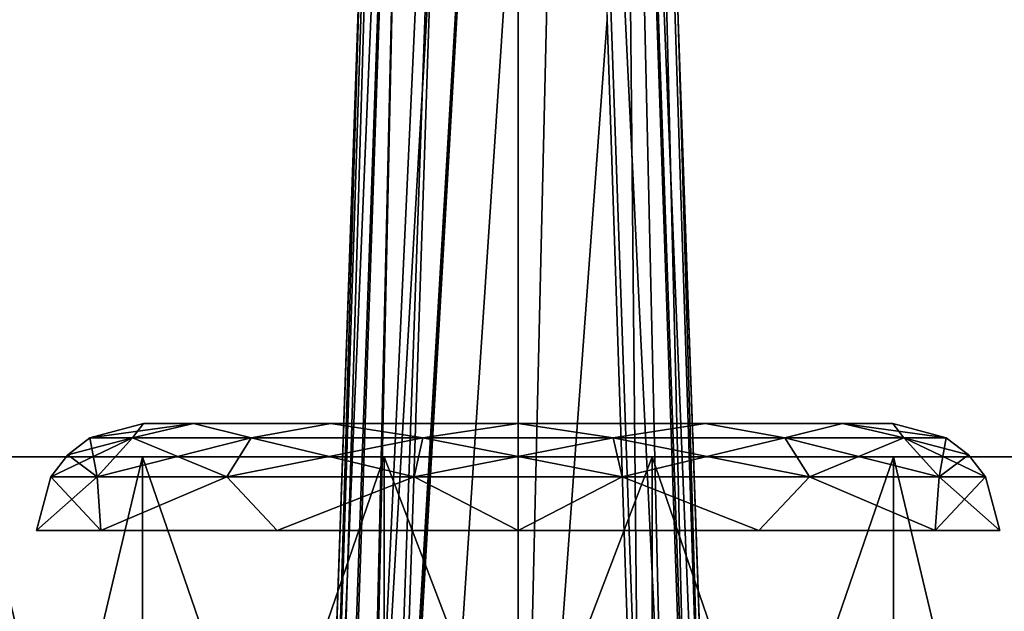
# Model space of a CAD drawing. Header units: millimetres. Extents: x -20 to 20, y -19.6 to 34.
# Tile 50 of 53: x -3.7 to 3.6, y 21.1 to 25.5. Entities that reach past the tile are written whole.
import ezdxf

# ---------------------------------------------------------------- set-up
doc = ezdxf.new("R2010")
doc.units = ezdxf.units.MM
doc.header["$LTSCALE"] = 101.851852
for name, color, linetype in [('11', 7, 'CONTINUOUS'), ('12', 7, 'CONTINUOUS'), ('18', 7, 'CONTINUOUS'), ('22', 7, 'CONTINUOUS'), ('27', 7, 'CONTINUOUS'), ('28', 7, 'CONTINUOUS'), ('395', 7, 'CONTINUOUS'), ('396', 7, 'CONTINUOUS'), ('397', 7, 'CONTINUOUS'), ('5', 7, 'CONTINUOUS'), ('57', 7, 'CONTINUOUS'), ('59', 7, 'CONTINUOUS'), ('6', 7, 'CONTINUOUS'), ('7', 7, 'CONTINUOUS'), ('99', 7, 'CONTINUOUS')]:
    doc.layers.add(name, color=color, linetype=linetype)

msp = doc.modelspace()

# ---------------------------------------------------------------- linework, layer by layer
at = {"layer": '11', "color": 252, "linetype": 'Continuous', "true_color": 0x888888}
for points in [[(-1.8449, 6.9651, 13.8965), (-0.9176, 33.5174, 13.2012), (-1.8449, 6.9651, 4.443), (-1.8449, 6.9651, 13.8965)], [(-1.8449, 6.9651, 4.443), (-0.9176, 33.5174, 13.2012), (-1.6445, 12.7031, 3.9753), (-1.8449, 6.9651, 4.443)], [(-1.6445, 12.7031, 3.9753), (-0.9176, 33.5174, 13.2012), (-1.4597, 17.9954, 3.5432), (-1.6445, 12.7031, 3.9753)], [(-1.4597, 17.9954, 3.5432), (-0.9176, 33.5174, 13.2012), (-1.1715, 26.2474, 3.9265), (-1.4597, 17.9954, 3.5432)]]:
    msp.add_3dface(points, dxfattribs=at)
at = {"layer": '12', "color": 252, "linetype": 'Continuous', "true_color": 0x888888}
for points in [[(0.9176, 33.5174, 4.2568), (1.8449, 6.9651, 13.8965), (1.197, 25.5185, 3.893), (0.9176, 33.5174, 4.2568)], [(0.9176, 33.5174, 13.2012), (1.8449, 6.9651, 13.8965), (0.9176, 33.5174, 4.2568), (0.9176, 33.5174, 13.2012)], [(1.8449, 6.9651, 13.8965), (1.4597, 17.9954, 3.5432), (1.197, 25.5185, 3.893), (1.8449, 6.9651, 13.8965)]]:
    msp.add_3dface(points, dxfattribs=at)
at = {"layer": '18', "color": 252, "linetype": 'Continuous', "true_color": 0x888888}
for points in [[(0, 33.5218, 3.765), (-0.9774, 16.4782, 2.9731), (-0.9441, 17.2112, 3.0085), (0, 33.5218, 3.765)], [(0, 16.4782, 3.0209), (-0.9774, 16.4782, 2.9731), (0, 33.5218, 3.765), (0, 16.4782, 3.0209)], [(-0.9147, 17.9997, 3.0458), (0, 33.5218, 3.765), (-0.9441, 17.2112, 3.0085), (-0.9147, 17.9997, 3.0458)], [(-0.6411, 26.2517, 3.4279), (0, 33.5218, 3.765), (-0.9147, 17.9997, 3.0458), (-0.6411, 26.2517, 3.4279)], [(0.3994, 33.5218, 3.7576), (0, 16.4782, 3.0209), (0, 33.5218, 3.765), (0.3994, 33.5218, 3.7576)], [(0.6653, 25.5228, 3.3945), (0, 16.4782, 3.0209), (0.3994, 33.5218, 3.7576), (0.6653, 25.5228, 3.3945)], [(0.9147, 17.9997, 3.0458), (0, 16.4782, 3.0209), (0.6653, 25.5228, 3.3945), (0.9147, 17.9997, 3.0458)]]:
    msp.add_3dface(points, dxfattribs=at)
at = {"layer": '22', "color": 252, "linetype": 'Continuous', "true_color": 0x888888}
for points in [[(0.4179, 33.5131, 13.701), (-1.3452, 6.9607, 14.3963), (1.3452, 6.9607, 14.3963), (0.4179, 33.5131, 13.701)], [(-0.4179, 33.5131, 13.701), (-1.3452, 6.9607, 14.3963), (0.4179, 33.5131, 13.701), (-0.4179, 33.5131, 13.701)]]:
    msp.add_3dface(points, dxfattribs=at)
at = {"layer": '27', "color": 252, "linetype": 'Continuous', "true_color": 0x888888}
for points in [[(-0.9176, 33.5174, 13.2012), (-1.8449, 6.9651, 13.8965), (-1.6984, 6.9692, 14.2497), (-0.9176, 33.5174, 13.2012)], [(-0.7711, 33.5216, 13.5544), (-0.9176, 33.5174, 13.2012), (-1.6984, 6.9692, 14.2497), (-0.7711, 33.5216, 13.5544)], [(-1.3452, 6.9607, 14.3963), (-0.7711, 33.5216, 13.5544), (-1.6984, 6.9692, 14.2497), (-1.3452, 6.9607, 14.3963)], [(-1.3452, 6.9607, 14.3963), (-0.4179, 33.5131, 13.701), (-0.7711, 33.5216, 13.5544), (-1.3452, 6.9607, 14.3963)]]:
    msp.add_3dface(points, dxfattribs=at)
at = {"layer": '28', "color": 252, "linetype": 'Continuous', "true_color": 0x888888}
for points in [[(0.7711, 33.5216, 13.5544), (0.4179, 33.5131, 13.701), (1.6984, 6.9692, 14.2497), (0.7711, 33.5216, 13.5544)], [(0.4179, 33.5131, 13.701), (1.3452, 6.9607, 14.3963), (1.6984, 6.9692, 14.2497), (0.4179, 33.5131, 13.701)], [(1.8449, 6.9651, 13.8965), (0.9176, 33.5174, 13.2012), (0.7711, 33.5216, 13.5544), (1.8449, 6.9651, 13.8965)], [(1.8449, 6.9651, 13.8965), (0.7711, 33.5216, 13.5544), (1.6984, 6.9692, 14.2497), (1.8449, 6.9651, 13.8965)]]:
    msp.add_3dface(points, dxfattribs=at)
at = {"layer": '395', "linetype": 'Continuous'}
for points in [[(-1.254, 22.5, -7.9111), (-2.8, 22.5, -7), (-1.55, 22.5, -7), (-1.254, 22.5, -7.9111)], [(-2.4247, 22.5, -8.4003), (-2.8, 22.5, -7), (-1.254, 22.5, -7.9111), (-2.4247, 22.5, -8.4003)], [(-2.8, 22.5, -7), (-2.4247, 22.5, -5.5997), (-1.55, 22.5, -7), (-2.8, 22.5, -7)], [(-1.254, 22.5, -6.0889), (-2.4247, 22.5, -5.5997), (-0.479, 22.5, -5.5259), (-1.254, 22.5, -6.0889)], [(-1.55, 22.5, -7), (-2.4247, 22.5, -5.5997), (-1.254, 22.5, -6.0889), (-1.55, 22.5, -7)], [(-2.4247, 22.5, -5.5997), (-1.3995, 22.5, -4.5748), (-0.479, 22.5, -5.5259), (-2.4247, 22.5, -5.5997)], [(-1.3995, 22.5, -9.4251), (-2.4247, 22.5, -8.4003), (1.3995, 22.5, -9.4252), (-1.3995, 22.5, -9.4251)], [(1.3995, 22.5, -9.4252), (-2.4247, 22.5, -8.4003), (-0.479, 22.5, -8.4741), (1.3995, 22.5, -9.4252)], [(-0.479, 22.5, -8.4741), (-2.4247, 22.5, -8.4003), (-1.254, 22.5, -7.9111), (-0.479, 22.5, -8.4741)], [(-0.479, 22.5, -5.5259), (-1.3995, 22.5, -4.5748), (0.479, 22.5, -5.5259), (-0.479, 22.5, -5.5259)], [(0, 22.5, -9.8), (-1.3995, 22.5, -9.4251), (1.3995, 22.5, -9.4252), (0, 22.5, -9.8)], [(1.3995, 22.5, -4.5749), (2.4247, 22.5, -5.5997), (-1.3995, 22.5, -4.5748), (1.3995, 22.5, -4.5749)], [(-1.3995, 22.5, -4.5748), (2.4247, 22.5, -5.5997), (0.479, 22.5, -5.5259), (-1.3995, 22.5, -4.5748)], [(0, 22.5, -4.2), (1.3995, 22.5, -4.5749), (-1.3995, 22.5, -4.5748), (0, 22.5, -4.2)], [(0.479, 22.5, -8.4741), (1.3995, 22.5, -9.4252), (-0.479, 22.5, -8.4741), (0.479, 22.5, -8.4741)], [(2.4247, 22.5, -8.4003), (1.3995, 22.5, -9.4252), (0.479, 22.5, -8.4741), (2.4247, 22.5, -8.4003)], [(1.254, 22.5, -7.9111), (2.4247, 22.5, -8.4003), (0.479, 22.5, -8.4741), (1.254, 22.5, -7.9111)], [(0.479, 22.5, -5.5259), (2.4247, 22.5, -5.5997), (1.254, 22.5, -6.0889), (0.479, 22.5, -5.5259)], [(1.55, 22.5, -7), (2.4247, 22.5, -8.4003), (1.254, 22.5, -7.9111), (1.55, 22.5, -7)], [(2.4247, 22.5, -5.5997), (2.8, 22.5, -7), (1.254, 22.5, -6.0889), (2.4247, 22.5, -5.5997)], [(2.8, 22.5, -7), (1.55, 22.5, -7), (1.254, 22.5, -6.0889), (2.8, 22.5, -7)], [(2.8, 22.5, -7), (2.4247, 22.5, -8.4003), (1.55, 22.5, -7), (2.8, 22.5, -7)]]:
    msp.add_3dface(points, dxfattribs=at)
at = {"layer": '396', "linetype": 'Continuous'}
for points in [[(-2.8828, 22.393, -5.6117), (-2.8, 22.5, -7), (-3.1996, 22.393, -7), (-2.8828, 22.393, -5.6117)], [(-1.9949, 22.393, -4.4984), (-2.4247, 22.5, -5.5997), (-2.8828, 22.393, -5.6117), (-1.9949, 22.393, -4.4984)], [(-2.4247, 22.5, -5.5997), (-2.8, 22.5, -7), (-2.8828, 22.393, -5.6117), (-2.4247, 22.5, -5.5997)], [(-1.3995, 22.5, -4.5748), (-2.4247, 22.5, -5.5997), (-1.9949, 22.393, -4.4984), (-1.3995, 22.5, -4.5748)], [(-0.712, 22.393, -3.8806), (-1.3995, 22.5, -4.5748), (-1.9949, 22.393, -4.4984), (-0.712, 22.393, -3.8806)], [(0, 22.5, -4.2), (-1.3995, 22.5, -4.5748), (-0.712, 22.393, -3.8806), (0, 22.5, -4.2)], [(0.712, 22.393, -3.8806), (0, 22.5, -4.2), (-0.712, 22.393, -3.8806), (0.712, 22.393, -3.8806)], [(1.3995, 22.5, -4.5749), (0, 22.5, -4.2), (0.712, 22.393, -3.8806), (1.3995, 22.5, -4.5749)], [(1.9949, 22.393, -4.4984), (1.3995, 22.5, -4.5749), (0.712, 22.393, -3.8806), (1.9949, 22.393, -4.4984)], [(2.4247, 22.5, -5.5997), (1.3995, 22.5, -4.5749), (1.9949, 22.393, -4.4984), (2.4247, 22.5, -5.5997)], [(2.8828, 22.393, -5.6117), (2.4247, 22.5, -5.5997), (1.9949, 22.393, -4.4984), (2.8828, 22.393, -5.6117)], [(3.1996, 22.393, -7), (2.4247, 22.5, -5.5997), (2.8828, 22.393, -5.6117), (3.1996, 22.393, -7)], [(2.8, 22.5, -7), (2.4247, 22.5, -5.5997), (3.1996, 22.393, -7), (2.8, 22.5, -7)], [(-3.1469, 22.1, -5.4845), (-3.1996, 22.393, -7), (-3.3657, 22.2657, -7), (-3.1469, 22.1, -5.4845)], [(-2.8828, 22.393, -5.6117), (-3.1996, 22.393, -7), (-3.1469, 22.1, -5.4845), (-2.8828, 22.393, -5.6117)], [(-2.1777, 22.1, -4.2692), (-2.8828, 22.393, -5.6117), (-3.1469, 22.1, -5.4845), (-2.1777, 22.1, -4.2692)], [(-1.9949, 22.393, -4.4984), (-2.8828, 22.393, -5.6117), (-2.1777, 22.1, -4.2692), (-1.9949, 22.393, -4.4984)], [(-0.7772, 22.1, -3.5948), (-1.9949, 22.393, -4.4984), (-2.1777, 22.1, -4.2692), (-0.7772, 22.1, -3.5948)], [(-0.712, 22.393, -3.8806), (-1.9949, 22.393, -4.4984), (-0.7772, 22.1, -3.5948), (-0.712, 22.393, -3.8806)], [(0.7772, 22.1, -3.5948), (-0.712, 22.393, -3.8806), (-0.7772, 22.1, -3.5948), (0.7772, 22.1, -3.5948)], [(0.712, 22.393, -3.8806), (-0.712, 22.393, -3.8806), (0.7772, 22.1, -3.5948), (0.712, 22.393, -3.8806)], [(2.1777, 22.1, -4.2692), (0.712, 22.393, -3.8806), (0.7772, 22.1, -3.5948), (2.1777, 22.1, -4.2692)], [(1.9949, 22.393, -4.4984), (0.712, 22.393, -3.8806), (2.1777, 22.1, -4.2692), (1.9949, 22.393, -4.4984)], [(3.1469, 22.1, -5.4845), (1.9949, 22.393, -4.4984), (2.1777, 22.1, -4.2692), (3.1469, 22.1, -5.4845)], [(2.8828, 22.393, -5.6117), (1.9949, 22.393, -4.4984), (3.1469, 22.1, -5.4845), (2.8828, 22.393, -5.6117)], [(3.4928, 22.1, -7), (2.8828, 22.393, -5.6117), (3.1469, 22.1, -5.4845), (3.4928, 22.1, -7)], [(3.3657, 22.2657, -7), (2.8828, 22.393, -5.6117), (3.4928, 22.1, -7), (3.3657, 22.2657, -7)], [(3.1996, 22.393, -7), (2.8828, 22.393, -5.6117), (3.3657, 22.2657, -7), (3.1996, 22.393, -7)], [(-3.4928, 22.1, -7), (-3.1469, 22.1, -5.4845), (-3.3657, 22.2657, -7), (-3.4928, 22.1, -7)], [(-3.1177, 21.7, -5.2), (-3.4928, 22.1, -7), (-3.6, 21.7, -7), (-3.1177, 21.7, -5.2)], [(-3.1469, 22.1, -5.4845), (-3.4928, 22.1, -7), (-3.1177, 21.7, -5.2), (-3.1469, 22.1, -5.4845)], [(-2.1777, 22.1, -4.2692), (-3.1469, 22.1, -5.4845), (-3.1177, 21.7, -5.2), (-2.1777, 22.1, -4.2692)], [(-1.8, 21.7, -3.8823), (-2.1777, 22.1, -4.2692), (-3.1177, 21.7, -5.2), (-1.8, 21.7, -3.8823)], [(-0.7772, 22.1, -3.5948), (-2.1777, 22.1, -4.2692), (-1.8, 21.7, -3.8823), (-0.7772, 22.1, -3.5948)], [(0, 21.7, -3.4), (-0.7772, 22.1, -3.5948), (-1.8, 21.7, -3.8823), (0, 21.7, -3.4)], [(0.7772, 22.1, -3.5948), (-0.7772, 22.1, -3.5948), (0, 21.7, -3.4), (0.7772, 22.1, -3.5948)], [(1.8, 21.7, -3.8823), (0.7772, 22.1, -3.5948), (0, 21.7, -3.4), (1.8, 21.7, -3.8823)], [(2.1777, 22.1, -4.2692), (0.7772, 22.1, -3.5948), (1.8, 21.7, -3.8823), (2.1777, 22.1, -4.2692)], [(3.1177, 21.7, -5.2), (2.1777, 22.1, -4.2692), (1.8, 21.7, -3.8823), (3.1177, 21.7, -5.2)], [(3.1469, 22.1, -5.4845), (2.1777, 22.1, -4.2692), (3.1177, 21.7, -5.2), (3.1469, 22.1, -5.4845)], [(3.6, 21.7, -7), (3.1469, 22.1, -5.4845), (3.1177, 21.7, -5.2), (3.6, 21.7, -7)], [(3.4928, 22.1, -7), (3.1469, 22.1, -5.4845), (3.6, 21.7, -7), (3.4928, 22.1, -7)]]:
    msp.add_3dface(points, dxfattribs=at)
at = {"layer": '397', "linetype": 'Continuous'}
for points in [[(-3.1996, 22.393, -7), (-2.4247, 22.5, -8.4003), (-2.8828, 22.393, -8.3883), (-3.1996, 22.393, -7)], [(-2.8, 22.5, -7), (-2.4247, 22.5, -8.4003), (-3.1996, 22.393, -7), (-2.8, 22.5, -7)], [(-2.8828, 22.393, -8.3883), (-2.4247, 22.5, -8.4003), (-1.9949, 22.393, -9.5016), (-2.8828, 22.393, -8.3883)], [(-2.4247, 22.5, -8.4003), (-1.3995, 22.5, -9.4251), (-1.9949, 22.393, -9.5016), (-2.4247, 22.5, -8.4003)], [(-1.9949, 22.393, -9.5016), (-1.3995, 22.5, -9.4251), (-0.712, 22.393, -10.1194), (-1.9949, 22.393, -9.5016)], [(-1.3995, 22.5, -9.4251), (0, 22.5, -9.8), (-0.712, 22.393, -10.1194), (-1.3995, 22.5, -9.4251)], [(-0.712, 22.393, -10.1194), (0, 22.5, -9.8), (0.712, 22.393, -10.1194), (-0.712, 22.393, -10.1194)], [(0, 22.5, -9.8), (1.3995, 22.5, -9.4252), (0.712, 22.393, -10.1194), (0, 22.5, -9.8)], [(0.712, 22.393, -10.1194), (1.3995, 22.5, -9.4252), (1.9949, 22.393, -9.5016), (0.712, 22.393, -10.1194)], [(1.3995, 22.5, -9.4252), (2.4247, 22.5, -8.4003), (1.9949, 22.393, -9.5016), (1.3995, 22.5, -9.4252)], [(1.9949, 22.393, -9.5016), (2.4247, 22.5, -8.4003), (2.8828, 22.393, -8.3883), (1.9949, 22.393, -9.5016)], [(2.4247, 22.5, -8.4003), (2.8, 22.5, -7), (2.8828, 22.393, -8.3883), (2.4247, 22.5, -8.4003)], [(2.8, 22.5, -7), (3.1996, 22.393, -7), (2.8828, 22.393, -8.3883), (2.8, 22.5, -7)], [(-3.4928, 22.1, -7), (-2.8828, 22.393, -8.3883), (-3.1469, 22.1, -8.5155), (-3.4928, 22.1, -7)], [(-3.4928, 22.1, -7), (-3.3657, 22.2657, -7), (-2.8828, 22.393, -8.3883), (-3.4928, 22.1, -7)], [(-3.3657, 22.2657, -7), (-3.1996, 22.393, -7), (-2.8828, 22.393, -8.3883), (-3.3657, 22.2657, -7)], [(-3.1469, 22.1, -8.5155), (-1.9949, 22.393, -9.5016), (-2.1777, 22.1, -9.7308), (-3.1469, 22.1, -8.5155)], [(-2.8828, 22.393, -8.3883), (-1.9949, 22.393, -9.5016), (-3.1469, 22.1, -8.5155), (-2.8828, 22.393, -8.3883)], [(-2.1777, 22.1, -9.7308), (-0.712, 22.393, -10.1194), (-0.7772, 22.1, -10.4052), (-2.1777, 22.1, -9.7308)], [(-1.9949, 22.393, -9.5016), (-0.712, 22.393, -10.1194), (-2.1777, 22.1, -9.7308), (-1.9949, 22.393, -9.5016)], [(-0.7772, 22.1, -10.4052), (0.712, 22.393, -10.1194), (0.7772, 22.1, -10.4052), (-0.7772, 22.1, -10.4052)], [(-0.712, 22.393, -10.1194), (0.712, 22.393, -10.1194), (-0.7772, 22.1, -10.4052), (-0.712, 22.393, -10.1194)], [(0.712, 22.393, -10.1194), (1.9949, 22.393, -9.5016), (0.7772, 22.1, -10.4052), (0.712, 22.393, -10.1194)], [(0.7772, 22.1, -10.4052), (1.9949, 22.393, -9.5016), (2.1777, 22.1, -9.7308), (0.7772, 22.1, -10.4052)], [(1.9949, 22.393, -9.5016), (2.8828, 22.393, -8.3883), (2.1777, 22.1, -9.7308), (1.9949, 22.393, -9.5016)], [(2.1777, 22.1, -9.7308), (2.8828, 22.393, -8.3883), (3.1469, 22.1, -8.5155), (2.1777, 22.1, -9.7308)], [(2.8828, 22.393, -8.3883), (3.1996, 22.393, -7), (3.1469, 22.1, -8.5155), (2.8828, 22.393, -8.3883)], [(3.1996, 22.393, -7), (3.3657, 22.2657, -7), (3.1469, 22.1, -8.5155), (3.1996, 22.393, -7)], [(3.3657, 22.2657, -7), (3.4928, 22.1, -7), (3.1469, 22.1, -8.5155), (3.3657, 22.2657, -7)], [(-3.6, 21.7, -7), (-3.1469, 22.1, -8.5155), (-3.1177, 21.7, -8.8), (-3.6, 21.7, -7)], [(-3.6, 21.7, -7), (-3.4928, 22.1, -7), (-3.1469, 22.1, -8.5155), (-3.6, 21.7, -7)], [(-3.1469, 22.1, -8.5155), (-2.1777, 22.1, -9.7308), (-3.1177, 21.7, -8.8), (-3.1469, 22.1, -8.5155)], [(-3.1177, 21.7, -8.8), (-2.1777, 22.1, -9.7308), (-1.8, 21.7, -10.1177), (-3.1177, 21.7, -8.8)], [(-2.1777, 22.1, -9.7308), (-0.7772, 22.1, -10.4052), (-1.8, 21.7, -10.1177), (-2.1777, 22.1, -9.7308)], [(-1.8, 21.7, -10.1177), (-0.7772, 22.1, -10.4052), (0, 21.7, -10.6), (-1.8, 21.7, -10.1177)], [(-0.7772, 22.1, -10.4052), (0.7772, 22.1, -10.4052), (0, 21.7, -10.6), (-0.7772, 22.1, -10.4052)], [(0, 21.7, -10.6), (0.7772, 22.1, -10.4052), (1.8, 21.7, -10.1177), (0, 21.7, -10.6)], [(0.7772, 22.1, -10.4052), (2.1777, 22.1, -9.7308), (1.8, 21.7, -10.1177), (0.7772, 22.1, -10.4052)], [(1.8, 21.7, -10.1177), (2.1777, 22.1, -9.7308), (3.1177, 21.7, -8.8), (1.8, 21.7, -10.1177)], [(2.1777, 22.1, -9.7308), (3.1469, 22.1, -8.5155), (3.1177, 21.7, -8.8), (2.1777, 22.1, -9.7308)], [(3.1469, 22.1, -8.5155), (3.4928, 22.1, -7), (3.1177, 21.7, -8.8), (3.1469, 22.1, -8.5155)], [(3.4928, 22.1, -7), (3.6, 21.7, -7), (3.1177, 21.7, -8.8), (3.4928, 22.1, -7)]]:
    msp.add_3dface(points, dxfattribs=at)
at = {"layer": '5', "color": 252, "linetype": 'Continuous', "true_color": 0x888888}
for points in [[(-4.0544, 22.25, -8.9524), (-4.5, 22.25, -7), (-1.6989, 22.25, -8.2344), (-4.0544, 22.25, -8.9524)], [(-4.5, 22.25, -7), (-4.0544, 22.25, -5.0476), (-2.1, 22.25, -7), (-4.5, 22.25, -7)], [(-4.5, 22.25, -7), (-2.1, 22.25, -7), (-1.6989, 22.25, -8.2344), (-4.5, 22.25, -7)], [(-2.8057, 22.25, -10.5182), (-4.0544, 22.25, -8.9524), (2.8057, 22.25, -10.5182), (-2.8057, 22.25, -10.5182)], [(2.8057, 22.25, -10.5182), (-4.0544, 22.25, -8.9524), (-0.6489, 22.25, -8.9972), (2.8057, 22.25, -10.5182)], [(-0.6489, 22.25, -8.9972), (-4.0544, 22.25, -8.9524), (-1.6989, 22.25, -8.2344), (-0.6489, 22.25, -8.9972)], [(-1.6989, 22.25, -5.7656), (-4.0544, 22.25, -5.0476), (-0.6489, 22.25, -5.0028), (-1.6989, 22.25, -5.7656)], [(-2.1, 22.25, -7), (-4.0544, 22.25, -5.0476), (-1.6989, 22.25, -5.7656), (-2.1, 22.25, -7)], [(-4.0544, 22.25, -5.0476), (-2.8057, 22.25, -3.4818), (-0.6489, 22.25, -5.0028), (-4.0544, 22.25, -5.0476)], [(-1.0014, 22.25, -11.3872), (-2.8057, 22.25, -10.5182), (1.0014, 22.25, -11.3872), (-1.0014, 22.25, -11.3872)], [(1.0014, 22.25, -11.3872), (-2.8057, 22.25, -10.5182), (2.8057, 22.25, -10.5182), (1.0014, 22.25, -11.3872)], [(-1.0014, 22.25, -2.6128), (2.8057, 22.25, -3.4818), (-2.8057, 22.25, -3.4818), (-1.0014, 22.25, -2.6128)], [(-2.8057, 22.25, -3.4818), (4.0544, 22.25, -5.0476), (0.6489, 22.25, -5.0028), (-2.8057, 22.25, -3.4818)], [(-0.6489, 22.25, -5.0028), (-2.8057, 22.25, -3.4818), (0.6489, 22.25, -5.0028), (-0.6489, 22.25, -5.0028)], [(2.8057, 22.25, -3.4818), (4.0544, 22.25, -5.0476), (-2.8057, 22.25, -3.4818), (2.8057, 22.25, -3.4818)], [(1.0014, 22.25, -2.6128), (2.8057, 22.25, -3.4818), (-1.0014, 22.25, -2.6128), (1.0014, 22.25, -2.6128)], [(0.6489, 22.25, -8.9972), (2.8057, 22.25, -10.5182), (-0.6489, 22.25, -8.9972), (0.6489, 22.25, -8.9972)], [(4.0544, 22.25, -8.9524), (2.8057, 22.25, -10.5182), (0.6489, 22.25, -8.9972), (4.0544, 22.25, -8.9524)], [(0.6489, 22.25, -5.0028), (4.0544, 22.25, -5.0476), (1.6989, 22.25, -5.7656), (0.6489, 22.25, -5.0028)], [(1.6989, 22.25, -8.2344), (4.0544, 22.25, -8.9524), (0.6489, 22.25, -8.9972), (1.6989, 22.25, -8.2344)], [(1.6989, 22.25, -5.7656), (4.5, 22.25, -7), (2.1, 22.25, -7), (1.6989, 22.25, -5.7656)], [(4.0544, 22.25, -5.0476), (4.5, 22.25, -7), (1.6989, 22.25, -5.7656), (4.0544, 22.25, -5.0476)], [(2.1, 22.25, -7), (4.0544, 22.25, -8.9524), (1.6989, 22.25, -8.2344), (2.1, 22.25, -7)], [(4.5, 22.25, -7), (4.0544, 22.25, -8.9524), (2.1, 22.25, -7), (4.5, 22.25, -7)]]:
    msp.add_3dface(points, dxfattribs=at)
at = {"layer": '57', "color": 252, "linetype": 'Continuous', "true_color": 0x888888}
for points in [[(0.9147, 17.9997, 3.0458), (0.6653, 25.5228, 3.3945), (0.7644, 33.5283, 3.8974), (0.9147, 17.9997, 3.0458)], [(1.1192, 18.0057, 3.0701), (0.9147, 17.9997, 3.0458), (0.7644, 33.5283, 3.8974), (1.1192, 18.0057, 3.0701)], [(1.2966, 18.007, 3.1747), (1.1192, 18.0057, 3.0701), (0.7644, 33.5283, 3.8974), (1.2966, 18.007, 3.1747)], [(0.9176, 33.5174, 4.2568), (1.2966, 18.007, 3.1747), (0.7644, 33.5283, 3.8974), (0.9176, 33.5174, 4.2568)], [(0.9176, 33.5174, 4.2568), (1.4169, 18.0033, 3.3419), (1.2966, 18.007, 3.1747), (0.9176, 33.5174, 4.2568)], [(0.9176, 33.5174, 4.2568), (1.197, 25.5185, 3.893), (1.4169, 18.0033, 3.3419), (0.9176, 33.5174, 4.2568)], [(1.197, 25.5185, 3.893), (1.4597, 17.9954, 3.5432), (1.4169, 18.0033, 3.3419), (1.197, 25.5185, 3.893)]]:
    msp.add_3dface(points, dxfattribs=at)
at = {"layer": '59', "color": 252, "linetype": 'Continuous', "true_color": 0x888888}
for points in [[(-1.4169, 18.0033, 3.3419), (-0.9176, 33.5174, 4.2568), (-0.7644, 33.5283, 3.8974), (-1.4169, 18.0033, 3.3419)], [(-1.2966, 18.007, 3.1747), (-1.4169, 18.0033, 3.3419), (-0.7644, 33.5283, 3.8974), (-1.2966, 18.007, 3.1747)], [(-1.1715, 26.2474, 3.9265), (-0.9176, 33.5174, 4.2568), (-1.4169, 18.0033, 3.3419), (-1.1715, 26.2474, 3.9265)], [(-1.1192, 18.0057, 3.0701), (-1.2966, 18.007, 3.1747), (-0.7644, 33.5283, 3.8974), (-1.1192, 18.0057, 3.0701)], [(-0.3993, 33.5218, 3.7576), (-1.1192, 18.0057, 3.0701), (-0.7644, 33.5283, 3.8974), (-0.3993, 33.5218, 3.7576)], [(-0.3993, 33.5218, 3.7576), (-0.6411, 26.2517, 3.4279), (-1.1192, 18.0057, 3.0701), (-0.3993, 33.5218, 3.7576)], [(-1.4597, 17.9954, 3.5432), (-1.1715, 26.2474, 3.9265), (-1.4169, 18.0033, 3.3419), (-1.4597, 17.9954, 3.5432)], [(-0.6411, 26.2517, 3.4279), (-0.9147, 17.9997, 3.0458), (-1.1192, 18.0057, 3.0701), (-0.6411, 26.2517, 3.4279)]]:
    msp.add_3dface(points, dxfattribs=at)
at = {"layer": '6', "color": 252, "linetype": 'Continuous', "true_color": 0x888888}
for points in [[(-2.8057, 17, -3.4817), (-4.0544, 22.25, -5.0476), (-4.0544, 17, -5.0475), (-2.8057, 17, -3.4817)], [(-2.8057, 22.25, -3.4818), (-4.0544, 22.25, -5.0476), (-2.8057, 17, -3.4817), (-2.8057, 22.25, -3.4818)], [(-1.0014, 17, -2.6128), (-2.8057, 22.25, -3.4818), (-2.8057, 17, -3.4817), (-1.0014, 17, -2.6128)], [(-1.0014, 22.25, -2.6128), (-2.8057, 22.25, -3.4818), (-1.0014, 17, -2.6128), (-1.0014, 22.25, -2.6128)], [(1.0014, 17, -2.6128), (-1.0014, 22.25, -2.6128), (-1.0014, 17, -2.6128), (1.0014, 17, -2.6128)], [(1.0014, 22.25, -2.6128), (-1.0014, 22.25, -2.6128), (1.0014, 17, -2.6128), (1.0014, 22.25, -2.6128)], [(2.8057, 17, -3.4817), (1.0014, 22.25, -2.6128), (1.0014, 17, -2.6128), (2.8057, 17, -3.4817)], [(2.8057, 22.25, -3.4818), (1.0014, 22.25, -2.6128), (2.8057, 17, -3.4817), (2.8057, 22.25, -3.4818)], [(4.0544, 22.25, -5.0476), (2.8057, 22.25, -3.4818), (4.0544, 17, -5.0475), (4.0544, 22.25, -5.0476)], [(4.0544, 17, -5.0475), (2.8057, 22.25, -3.4818), (2.8057, 17, -3.4817), (4.0544, 17, -5.0475)]]:
    msp.add_3dface(points, dxfattribs=at)
at = {"layer": '7', "color": 252, "linetype": 'Continuous', "true_color": 0x888888}
for points in [[(-4.0544, 22.25, -8.9524), (-2.8057, 22.25, -10.5182), (-4.0544, 17, -8.9525), (-4.0544, 22.25, -8.9524)], [(-4.0544, 17, -8.9525), (-2.8057, 22.25, -10.5182), (-2.8057, 17, -10.5183), (-4.0544, 17, -8.9525)], [(-2.8057, 22.25, -10.5182), (-1.0014, 22.25, -11.3872), (-2.8057, 17, -10.5183), (-2.8057, 22.25, -10.5182)], [(-2.8057, 17, -10.5183), (-1.0014, 22.25, -11.3872), (-1.0014, 17, -11.3872), (-2.8057, 17, -10.5183)], [(-1.0014, 22.25, -11.3872), (1.0014, 22.25, -11.3872), (-1.0014, 17, -11.3872), (-1.0014, 22.25, -11.3872)], [(-1.0014, 17, -11.3872), (1.0014, 22.25, -11.3872), (1.0014, 17, -11.3872), (-1.0014, 17, -11.3872)], [(1.0014, 17, -11.3872), (2.8057, 22.25, -10.5182), (2.8057, 17, -10.5183), (1.0014, 17, -11.3872)], [(1.0014, 22.25, -11.3872), (2.8057, 22.25, -10.5182), (1.0014, 17, -11.3872), (1.0014, 22.25, -11.3872)], [(2.8057, 17, -10.5183), (4.0544, 22.25, -8.9524), (4.0544, 17, -8.9525), (2.8057, 17, -10.5183)], [(2.8057, 22.25, -10.5182), (4.0544, 22.25, -8.9524), (2.8057, 17, -10.5183), (2.8057, 22.25, -10.5182)]]:
    msp.add_3dface(points, dxfattribs=at)
at = {"layer": '99', "color": 236, "linetype": 'Continuous', "true_color": 0x690038}
for points in [[(0.4179, 33.5131, 13.701), (-1.3452, 6.9607, 14.3963), (1.3452, 6.9607, 14.3963), (0.4179, 33.5131, 13.701)], [(-0.4179, 33.5131, 13.701), (-1.3452, 6.9607, 14.3963), (0.4179, 33.5131, 13.701), (-0.4179, 33.5131, 13.701)]]:
    msp.add_3dface(points, dxfattribs=at)

doc.saveas('drawing.dxf')
